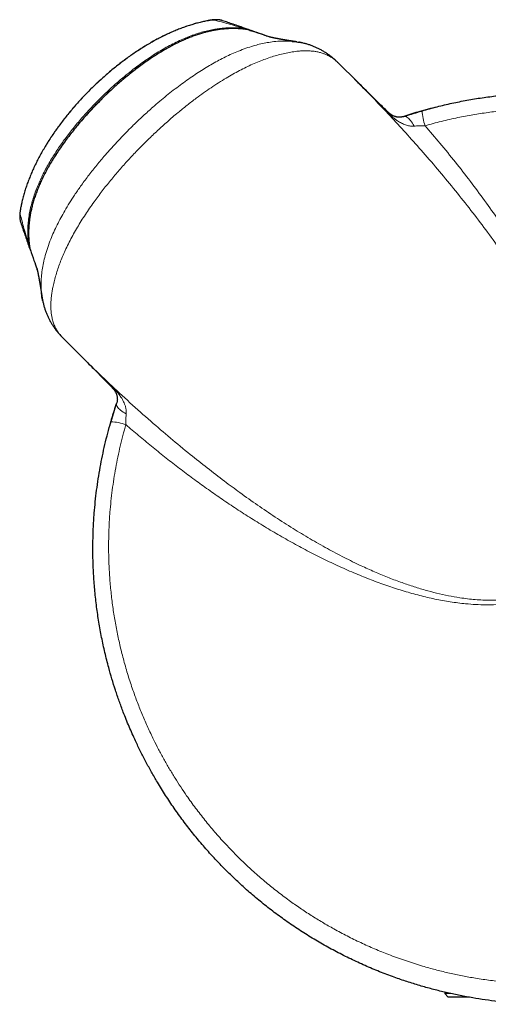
# Model space of a CAD drawing. Header units: millimetres. Extents: x 8 to 1018, y 12 to 2184.
# Tile 28 of 52: x 71 to 98, y 1207 to 1264. Entities that reach past the tile are written whole.
import ezdxf

# ---------------------------------------------------------------- set-up
doc = ezdxf.new("R2010")
doc.units = ezdxf.units.MM

msp = doc.modelspace()

# ---------------------------------------------------------------- linework, layer by layer
at = {"color": 8, "linetype": 'Continuous', "lineweight": 0}
for p, q in [((81.536, 1264.288), (81.501, 1264.276)), ((83.58, 1263.844), (83.575, 1263.802)), ((83.736, 1263.78), (83.76, 1263.773)), ((70.644, 1253.395), (70.655, 1253.431)), ((71.132, 1251.357), (71.087, 1251.352))]:
    msp.add_line(p, q, dxfattribs=at)
at = {"color": 7, "linetype": 'Continuous', "lineweight": 30}
for p, q in [((83.736, 1263.78), (83.736, 1263.78)), ((83.958, 1263.731), (83.942, 1263.736)), ((83.991, 1263.72), (83.978, 1263.724)), ((85.186, 1263.304), (85.107, 1263.331)), ((86.699, 1263.05), (86.69, 1263.051)), ((89.077, 1261.843), (89.073, 1261.846)), ((89.079, 1261.845), (89.079, 1261.846)), ((90.224, 1260.701), (89.079, 1261.845)), ((90.21, 1260.712), (90.222, 1260.7)), ((71.13, 1251.148), (71.14, 1251.119)), ((71.141, 1251.119), (71.139, 1251.125)), ((71.152, 1251.196), (71.152, 1251.196)), ((71.203, 1250.974), (71.211, 1250.955)), ((71.205, 1250.964), (71.219, 1250.922)), ((71.206, 1250.969), (71.218, 1250.949)), ((71.621, 1249.767), (71.602, 1249.823)), ((73.077, 1245.863), (73.082, 1245.857)), ((73.082, 1245.857), (73.082, 1245.857)), ((73.082, 1245.857), (74.234, 1244.705)), ((74.236, 1244.708), (74.218, 1244.727)), ((74.841, 1233.591), (74.841, 1233.698)), ((74.847, 1233.035), (74.841, 1233.591)), ((95.291, 1207.79), (95.291, 1207.71)), ((95.291, 1207.71), (95.491, 1207.51)), ((95.645, 1207.71), (95.291, 1207.71)), ((96.645, 1207.51), (95.491, 1207.51))]:
    msp.add_line(p, q, dxfattribs=at)
at = {"color": 8, "linetype": 'Continuous', "lineweight": 0, "flags": 128}
for points in [[(91.963, 1258.994), (91.96, 1258.997), (91.954, 1258.998), (91.948, 1258.998), (91.94, 1258.996), (91.93, 1258.993), (91.919, 1258.989)], [(92.908, 1258.713), (92.949, 1258.721), (92.992, 1258.718), (93.039, 1258.704), (93.087, 1258.68), (93.138, 1258.645), (93.19, 1258.601), (93.243, 1258.547), (93.296, 1258.483), (93.35, 1258.412), (93.403, 1258.332), (93.454, 1258.246), (93.504, 1258.153)], [(75.938, 1242.969), (75.935, 1242.972), (75.934, 1242.977), (75.934, 1242.984), (75.935, 1242.992), (75.938, 1243.001), (75.943, 1243.012)], [(76.219, 1242.024), (76.211, 1241.983), (76.214, 1241.94), (76.228, 1241.893), (76.252, 1241.844), (76.287, 1241.794), (76.331, 1241.742), (76.385, 1241.689), (76.448, 1241.635), (76.52, 1241.582), (76.599, 1241.529), (76.686, 1241.477), (76.778, 1241.427)]]:
    msp.add_lwpolyline(points, dxfattribs=at)
at = {"color": 7, "linetype": 'Continuous', "lineweight": 30, "flags": 128}
for points in [[(93.865, 1259.014), (94.482, 1259.188), (94.842, 1259.281)], [(76.118, 1241.718), (76.138, 1241.779), (76.217, 1242.017)], [(75.842, 1240.805), (75.932, 1241.117), (76.112, 1241.698)]]:
    msp.add_lwpolyline(points, dxfattribs=at)
at = {"color": 8, "linetype": 'Continuous', "lineweight": 0}
for centre, radius, start, end in [((82.069, 1263.37), 0.966, 71.2715, 101.2921), ((91.952, 1258.984), 0.0146, 358.1919, 42.922), ((96.634, 1259.083), 2.658, 180.7889, 200.0113), ((71.562, 1252.862), 0.966, 168.7296, 198.7189), ((75.947, 1242.979), 0.0146, 226.9874, 271.8143), ((75.849, 1238.298), 2.658, 69.9887, 89.211)]:
    msp.add_arc(centre, radius, start, end, dxfattribs=at)
at = {"color": 7, "linetype": 'Continuous', "lineweight": 30}
msp.add_arc((101.341, 1233.591), 26.5, 106.4373, 108.5558, dxfattribs=at)
for points, knots in [([(81.536, 1264.287), (81.509, 1264.282), (81.397, 1264.262), (81.194, 1264.216), (80.926, 1264.151), (80.651, 1264.073), (80.375, 1263.987), (80.098, 1263.891), (79.82, 1263.787), (79.542, 1263.673), (79.262, 1263.549), (78.981, 1263.416), (78.7, 1263.275), (78.42, 1263.125), (78.14, 1262.967), (77.86, 1262.8), (77.582, 1262.625), (77.304, 1262.442), (77.028, 1262.252), (76.754, 1262.055), (76.482, 1261.851), (76.213, 1261.64), (75.946, 1261.423), (75.682, 1261.199), (75.421, 1260.97), (75.165, 1260.736), (74.913, 1260.498), (74.666, 1260.255), (74.423, 1260.008), (74.184, 1259.755), (73.95, 1259.498), (73.72, 1259.237), (73.497, 1258.972), (73.279, 1258.705), (73.068, 1258.433), (72.863, 1258.159), (72.665, 1257.884), (72.473, 1257.605), (72.288, 1257.323), (72.11, 1257.038), (71.941, 1256.752), (71.78, 1256.467), (71.629, 1256.181), (71.486, 1255.894), (71.353, 1255.607), (71.228, 1255.319), (71.112, 1255.029), (71.006, 1254.742), (70.911, 1254.457), (70.827, 1254.175), (70.752, 1253.894), (70.691, 1253.635), (70.658, 1253.468), (70.644, 1253.395)], [0, 0, 0, 0, 0.005245, 0.021815, 0.039865, 0.058061, 0.076434, 0.095007, 0.113842, 0.132683, 0.151958, 0.17148, 0.191158, 0.210874, 0.230908, 0.25105, 0.271322, 0.291744, 0.312372, 0.33298, 0.353706, 0.374547, 0.395476, 0.416465, 0.437486, 0.458506, 0.479489, 0.500399, 0.521332, 0.542429, 0.563503, 0.584549, 0.605561, 0.626534, 0.647466, 0.668352, 0.689188, 0.709716, 0.730676, 0.75142, 0.771959, 0.792305, 0.812472, 0.832477, 0.852338, 0.872073, 0.891717, 0.911357, 0.930237, 0.948918, 0.967425, 0.985783, 1, 1, 1, 1]), ([(82.379, 1264.285), (82.367, 1264.289), (82.333, 1264.301), (82.276, 1264.315), (82.212, 1264.328), (82.151, 1264.336), (82.093, 1264.34), (82.035, 1264.342), (81.975, 1264.342), (81.903, 1264.338), (81.82, 1264.331), (81.73, 1264.32), (81.641, 1264.307), (81.576, 1264.296), (81.54, 1264.288), (81.535, 1264.288)], [0, 0, 0, 0, 0.041833, 0.117169, 0.188668, 0.25636, 0.321877, 0.388921, 0.461633, 0.546497, 0.665635, 0.776814, 0.878356, 0.985152, 1, 1, 1, 1]), ([(83.813, 1263.792), (83.65, 1263.849), (83.267, 1263.983), (82.79, 1264.146), (82.477, 1264.251), (82.379, 1264.284)], [0, 0, 0, 0, 0.3378, 0.793866, 1, 1, 1, 1]), ([(83.736, 1263.778), (83.69, 1263.784), (83.579, 1263.799), (83.399, 1263.814), (83.189, 1263.825), (82.968, 1263.828), (82.739, 1263.822), (82.508, 1263.807), (82.276, 1263.783), (82.042, 1263.75), (81.807, 1263.708), (81.57, 1263.657), (81.33, 1263.596), (81.087, 1263.525), (80.839, 1263.445), (80.586, 1263.354), (80.33, 1263.252), (80.07, 1263.14), (79.803, 1263.016), (79.529, 1262.879), (79.25, 1262.73), (78.965, 1262.568), (78.676, 1262.394), (78.381, 1262.207), (78.081, 1262.007), (77.773, 1261.791), (77.458, 1261.56), (77.14, 1261.316), (76.823, 1261.061), (76.507, 1260.796), (76.19, 1260.519), (75.873, 1260.231), (75.556, 1259.93), (75.238, 1259.616), (74.921, 1259.292), (74.612, 1258.962), (74.315, 1258.631), (74.031, 1258.301), (73.759, 1257.971), (73.5, 1257.642), (73.253, 1257.313), (73.018, 1256.985), (72.802, 1256.667), (72.605, 1256.364), (72.422, 1256.068), (72.249, 1255.77), (72.085, 1255.47), (71.938, 1255.179), (71.804, 1254.894), (71.683, 1254.616), (71.575, 1254.342), (71.479, 1254.073), (71.394, 1253.807), (71.323, 1253.554), (71.262, 1253.308), (71.213, 1253.069), (71.172, 1252.827), (71.141, 1252.588), (71.119, 1252.351), (71.107, 1252.115), (71.104, 1251.881), (71.11, 1251.658), (71.124, 1251.447), (71.139, 1251.296), (71.151, 1251.214), (71.154, 1251.196)], [0, 0, 0, 0, 0.007127, 0.017316, 0.027847, 0.03955, 0.051324, 0.063195, 0.075186, 0.087317, 0.099611, 0.112089, 0.124706, 0.137697, 0.151168, 0.164937, 0.179068, 0.193635, 0.208721, 0.22445, 0.240811, 0.257594, 0.274933, 0.29285, 0.311373, 0.33056, 0.350909, 0.37151, 0.392405, 0.41363, 0.435223, 0.457225, 0.479682, 0.502646, 0.526194, 0.549513, 0.572368, 0.594769, 0.616732, 0.63827, 0.6594, 0.680138, 0.700505, 0.71861, 0.735867, 0.754214, 0.771723, 0.788489, 0.80462, 0.820199, 0.835299, 0.84998, 0.864295, 0.878293, 0.890445, 0.903408, 0.915918, 0.928296, 0.940549, 0.952685, 0.964712, 0.976643, 0.987097, 0.997245, 1, 1, 1, 1]), ([(83.968, 1263.727), (83.966, 1263.728), (83.931, 1263.741), (83.86, 1263.758), (83.785, 1263.775), (83.743, 1263.779), (83.736, 1263.78)], [0, 0, 0, 0, 0.027847, 0.471133, 0.916885, 1, 1, 1, 1]), ([(83.946, 1263.734), (83.925, 1263.745), (83.883, 1263.767), (83.839, 1263.782), (83.817, 1263.79)], [0, 0, 0, 0, 0.523371, 1, 1, 1, 1]), ([(84.827, 1263.43), (84.82, 1263.433), (84.607, 1263.508), (84.325, 1263.606), (84.054, 1263.698), (83.984, 1263.722)], [0, 0, 0, 0, 0.025038, 0.751248, 1, 1, 1, 1]), ([(85.092, 1263.337), (85.011, 1263.366), (84.715, 1263.47), (84.349, 1263.597), (84.066, 1263.694), (83.992, 1263.718)], [0, 0, 0, 0, 0.219446, 0.79765, 1, 1, 1, 1]), ([(86.69, 1263.052), (86.685, 1263.053), (86.674, 1263.055), (86.657, 1263.057), (86.641, 1263.06), (86.629, 1263.062), (86.619, 1263.063), (86.608, 1263.065), (86.594, 1263.067), (86.575, 1263.07), (86.554, 1263.073), (86.521, 1263.078), (86.479, 1263.084), (86.427, 1263.092), (86.376, 1263.1), (86.324, 1263.109), (86.271, 1263.117), (86.217, 1263.125), (86.162, 1263.134), (86.116, 1263.142), (86.08, 1263.148), (86.057, 1263.152), (86.035, 1263.155), (86.014, 1263.159), (85.992, 1263.162), (85.967, 1263.167), (85.94, 1263.171), (85.913, 1263.176), (85.889, 1263.18), (85.869, 1263.183), (85.852, 1263.186), (85.837, 1263.189), (85.822, 1263.191), (85.804, 1263.194), (85.784, 1263.198), (85.764, 1263.201), (85.746, 1263.205), (85.73, 1263.207), (85.716, 1263.21), (85.704, 1263.212), (85.693, 1263.214), (85.682, 1263.216), (85.668, 1263.219), (85.652, 1263.221), (85.635, 1263.225), (85.617, 1263.228), (85.601, 1263.231), (85.587, 1263.233), (85.575, 1263.236), (85.564, 1263.238), (85.551, 1263.24), (85.536, 1263.243), (85.518, 1263.246), (85.499, 1263.25), (85.479, 1263.254), (85.458, 1263.258), (85.438, 1263.262), (85.42, 1263.265), (85.403, 1263.269), (85.385, 1263.272), (85.365, 1263.276), (85.343, 1263.281), (85.321, 1263.285), (85.3, 1263.29), (85.282, 1263.293), (85.267, 1263.297), (85.253, 1263.3), (85.24, 1263.302), (85.227, 1263.305), (85.213, 1263.308), (85.197, 1263.312), (85.181, 1263.316), (85.164, 1263.319), (85.147, 1263.323), (85.132, 1263.327), (85.119, 1263.33), (85.108, 1263.333), (85.099, 1263.335), (85.091, 1263.337), (85.084, 1263.339), (85.078, 1263.34), (85.074, 1263.342), (85.072, 1263.342), (85.072, 1263.342), (85.072, 1263.342)], [0, 0, 0, 0, 0.006545, 0.015253, 0.022244, 0.02769, 0.031611, 0.035216, 0.042591, 0.051169, 0.06095, 0.07147, 0.095751, 0.118868, 0.141669, 0.166618, 0.191728, 0.216603, 0.242637, 0.271019, 0.283403, 0.294752, 0.305066, 0.315087, 0.326326, 0.338824, 0.35258, 0.367272, 0.379137, 0.389286, 0.397722, 0.40453, 0.412168, 0.421783, 0.43337, 0.443635, 0.45318, 0.461595, 0.468884, 0.475046, 0.48059, 0.487157, 0.494825, 0.503593, 0.51367, 0.523783, 0.532838, 0.540837, 0.547783, 0.55378, 0.559959, 0.569559, 0.580145, 0.591638, 0.603995, 0.617213, 0.630165, 0.641395, 0.650938, 0.663073, 0.676652, 0.691456, 0.707208, 0.723688, 0.736345, 0.747595, 0.757945, 0.768297, 0.778836, 0.790081, 0.804284, 0.819628, 0.836154, 0.852858, 0.871243, 0.887487, 0.901568, 0.915642, 0.930238, 0.945558, 0.961378, 0.977394, 0.994475, 1, 1, 1, 1]), ([(86.398, 1263.085), (86.415, 1263.084), (86.533, 1263.077), (86.704, 1263.054), (86.856, 1263.022), (86.91, 1263.011)], [0, 0, 0, 0, 0.095632, 0.674371, 1, 1, 1, 1]), ([(87.238, 1262.932), (87.201, 1262.943), (87.085, 1262.977), (86.939, 1263.011), (86.829, 1263.028), (86.802, 1263.033)], [0, 0, 0, 0, 0.261887, 0.818458, 1, 1, 1, 1]), ([(88.977, 1261.941), (88.955, 1261.963), (88.894, 1262.02), (88.786, 1262.114), (88.653, 1262.221), (88.507, 1262.329), (88.349, 1262.435), (88.181, 1262.537), (88.01, 1262.63), (87.837, 1262.714), (87.661, 1262.79), (87.483, 1262.857), (87.3, 1262.917), (87.112, 1262.967), (86.984, 1262.999), (86.918, 1263.011), (86.916, 1263.011)], [0, 0, 0, 0, 0.040813, 0.110622, 0.184856, 0.262013, 0.346799, 0.430883, 0.514058, 0.596267, 0.675134, 0.755291, 0.835736, 0.916505, 0.997627, 1, 1, 1, 1]), ([(89.074, 1261.847), (89.059, 1261.862), (89.031, 1261.891), (89.002, 1261.918), (88.988, 1261.931)], [0, 0, 0, 0, 0.551017, 1, 1, 1, 1]), ([(91.963, 1258.994), (91.792, 1259.162), (91.237, 1259.708), (90.598, 1260.335), (90.13, 1260.795), (90.047, 1260.878)], [0, 0, 0, 0, 0.267474, 0.869249, 1, 1, 1, 1]), ([(93.976, 1259.046), (94.262, 1259.126), (94.833, 1259.285), (95.7, 1259.488), (96.574, 1259.663), (97.455, 1259.809), (98.342, 1259.925), (99.233, 1260.012), (100.128, 1260.068), (101.025, 1260.094), (101.924, 1260.089), (102.769, 1260.056), (103.557, 1260.001), (104.289, 1259.929), (105.02, 1259.837), (105.75, 1259.725), (106.478, 1259.591), (107.203, 1259.438), (107.925, 1259.263), (108.643, 1259.068), (109.358, 1258.853), (110.067, 1258.616), (110.771, 1258.36), (111.506, 1258.068), (112.27, 1257.737), (113.065, 1257.361), (113.851, 1256.957), (114.628, 1256.525), (115.391, 1256.066), (116.144, 1255.577), (116.886, 1255.059), (117.615, 1254.511), (118.327, 1253.938), (119.015, 1253.343), (119.678, 1252.729), (120.317, 1252.095), (120.935, 1251.44), (121.531, 1250.763), (122.104, 1250.065), (122.654, 1249.347), (123.18, 1248.611), (123.68, 1247.855), (124.156, 1247.082), (124.6, 1246.301), (125.012, 1245.515), (125.394, 1244.724), (125.751, 1243.919), (126.056, 1243.164), (126.314, 1242.464), (126.534, 1241.821), (126.737, 1241.171), (126.947, 1240.434), (127.155, 1239.606), (127.353, 1238.683), (127.505, 1237.827), (127.619, 1237.043), (127.704, 1236.314), (127.772, 1235.56), (127.818, 1234.782), (127.842, 1234.002), (127.842, 1233.223), (127.82, 1232.447), (127.776, 1231.674), (127.708, 1230.901), (127.621, 1230.154), (127.516, 1229.435), (127.393, 1228.718), (127.244, 1227.978), (127.057, 1227.173), (126.832, 1226.329), (126.565, 1225.448), (126.266, 1224.575), (125.936, 1223.709), (125.575, 1222.854), (125.183, 1222.009), (124.76, 1221.177), (124.311, 1220.365), (123.837, 1219.573), (123.342, 1218.809), (122.826, 1218.068), (122.287, 1217.349), (121.724, 1216.648), (121.145, 1215.975), (120.552, 1215.33), (119.945, 1214.712), (119.318, 1214.114), (118.66, 1213.526), (117.972, 1212.952), (117.258, 1212.397), (116.531, 1211.87), (115.791, 1211.371), (115.035, 1210.897), (114.272, 1210.454), (113.506, 1210.042), (112.736, 1209.661), (111.954, 1209.304), (111.145, 1208.965), (110.309, 1208.648), (109.454, 1208.357), (108.595, 1208.098), (107.735, 1207.868), (106.866, 1207.668), (106.001, 1207.499), (105.144, 1207.36), (104.294, 1207.251), (103.44, 1207.169), (102.625, 1207.118), (101.852, 1207.092), (101.12, 1207.088), (100.388, 1207.104), (99.654, 1207.141), (98.921, 1207.198), (98.188, 1207.275), (97.455, 1207.373), (96.725, 1207.492), (95.996, 1207.632), (95.27, 1207.792), (94.548, 1207.972), (93.82, 1208.176), (93.088, 1208.405), (92.308, 1208.673), (91.495, 1208.982), (90.649, 1209.337), (89.816, 1209.722), (88.993, 1210.137), (88.184, 1210.581), (87.388, 1211.055), (86.609, 1211.557), (85.845, 1212.087), (85.103, 1212.642), (84.382, 1213.221), (83.747, 1213.769), (83.189, 1214.28), (82.704, 1214.747), (82.231, 1215.228), (81.722, 1215.771), (81.182, 1216.382), (80.619, 1217.065), (80.078, 1217.767), (79.557, 1218.492), (79.058, 1219.238), (78.622, 1219.941), (78.245, 1220.593), (77.919, 1221.189), (77.608, 1221.794), (77.281, 1222.475), (76.943, 1223.235), (76.631, 1224.006), (76.368, 1224.716), (76.148, 1225.362), (75.944, 1226.013), (75.738, 1226.74), (75.535, 1227.543), (75.345, 1228.424), (75.184, 1229.311), (75.053, 1230.206), (74.953, 1231.106), (74.883, 1232.011), (74.845, 1232.918), (74.837, 1233.827), (74.861, 1234.738), (74.911, 1235.568), (74.979, 1236.317), (75.056, 1236.984), (75.151, 1237.65), (75.263, 1238.316), (75.392, 1238.979), (75.538, 1239.641), (75.701, 1240.301), (75.824, 1240.737), (75.885, 1240.956)], [0, 0, 0, 0, 0.006337, 0.01268, 0.01904, 0.0254, 0.031788, 0.038177, 0.044581, 0.050984, 0.057417, 0.06385, 0.069111, 0.074373, 0.079633, 0.08493, 0.090229, 0.095526, 0.10086, 0.106196, 0.11153, 0.116902, 0.122276, 0.127648, 0.133923, 0.140205, 0.14658, 0.152954, 0.159357, 0.165759, 0.172304, 0.178849, 0.185424, 0.191999, 0.198457, 0.204922, 0.211393, 0.217864, 0.224365, 0.230865, 0.237363, 0.243862, 0.25039, 0.256918, 0.263215, 0.269512, 0.275836, 0.28216, 0.287029, 0.291898, 0.29678, 0.301661, 0.308388, 0.315123, 0.321956, 0.327047, 0.332142, 0.337711, 0.34328, 0.348868, 0.354456, 0.359979, 0.365503, 0.371046, 0.376588, 0.381593, 0.386602, 0.392165, 0.397733, 0.404281, 0.410829, 0.41741, 0.42399, 0.430606, 0.437221, 0.443869, 0.450518, 0.45703, 0.463549, 0.469919, 0.47629, 0.48269, 0.48909, 0.49523, 0.501369, 0.507535, 0.513702, 0.520172, 0.526649, 0.532978, 0.539307, 0.545666, 0.552025, 0.558123, 0.564222, 0.570347, 0.576472, 0.582951, 0.589437, 0.595774, 0.602111, 0.608477, 0.614844, 0.620949, 0.627055, 0.633187, 0.639318, 0.644544, 0.649771, 0.654997, 0.660259, 0.665522, 0.670784, 0.676082, 0.681382, 0.686681, 0.692016, 0.697353, 0.702689, 0.708268, 0.713851, 0.720421, 0.72699, 0.733591, 0.740192, 0.746831, 0.753469, 0.76014, 0.76681, 0.773495, 0.780113, 0.786739, 0.791579, 0.796418, 0.80127, 0.806122, 0.812475, 0.818829, 0.82521, 0.831592, 0.838062, 0.84454, 0.849414, 0.854288, 0.859175, 0.864061, 0.870567, 0.87708, 0.881966, 0.886852, 0.891751, 0.89665, 0.903096, 0.90955, 0.91601, 0.92247, 0.92896, 0.93545, 0.941939, 0.948428, 0.954947, 0.961466, 0.96625, 0.971037, 0.975847, 0.980657, 0.98548, 0.990303, 0.99515, 1, 1, 1, 1]), ([(92.891, 1258.709), (92.882, 1258.706), (92.849, 1258.696), (92.793, 1258.684), (92.722, 1258.673), (92.649, 1258.669), (92.576, 1258.672), (92.51, 1258.681), (92.444, 1258.695), (92.383, 1258.714), (92.325, 1258.737), (92.271, 1258.763), (92.22, 1258.791), (92.174, 1258.82), (92.132, 1258.849), (92.094, 1258.878), (92.057, 1258.908), (92.022, 1258.939), (91.99, 1258.968), (91.971, 1258.986), (91.963, 1258.994)], [0, 0, 0, 0, 0.0247, 0.092206, 0.165167, 0.243082, 0.325025, 0.409765, 0.485886, 0.561575, 0.635619, 0.698757, 0.755262, 0.805359, 0.845681, 0.882386, 0.91586, 0.947196, 0.976768, 1, 1, 1, 1]), ([(92.908, 1258.713), (92.987, 1258.739), (93.13, 1258.787), (93.347, 1258.856), (93.553, 1258.92), (93.763, 1258.984), (93.905, 1259.026), (93.976, 1259.046)], [0, 0, 0, 0, 0.230003, 0.419407, 0.610076, 0.804455, 1, 1, 1, 1]), ([(70.644, 1253.396), (70.641, 1253.378), (70.631, 1253.33), (70.619, 1253.254), (70.607, 1253.165), (70.596, 1253.071), (70.59, 1252.982), (70.589, 1252.902), (70.591, 1252.836), (70.597, 1252.773), (70.606, 1252.706), (70.622, 1252.634), (70.636, 1252.581), (70.646, 1252.554), (70.647, 1252.551)], [0, 0, 0, 0, 0.059284, 0.162189, 0.267234, 0.380501, 0.51466, 0.608029, 0.678646, 0.750508, 0.824861, 0.904827, 0.989844, 1, 1, 1, 1]), ([(70.647, 1252.552), (70.648, 1252.549), (70.727, 1252.313), (70.887, 1251.847), (71.049, 1251.38), (71.129, 1251.15)], [0, 0, 0, 0, 0.008158, 0.510139, 1, 1, 1, 1]), ([(71.139, 1251.124), (71.145, 1251.106), (71.162, 1251.057), (71.183, 1251.009), (71.2, 1250.98), (71.201, 1250.979)], [0, 0, 0, 0, 0.3670937, 0.9791865, 1, 1, 1, 1]), ([(71.154, 1251.185), (71.156, 1251.171), (71.161, 1251.123), (71.177, 1251.052), (71.195, 1250.996), (71.202, 1250.974)], [0, 0, 0, 0, 0.193414, 0.673907, 1, 1, 1, 1]), ([(71.208, 1250.954), (71.278, 1250.75), (71.404, 1250.382), (71.535, 1250.009), (71.594, 1249.842)], [0, 0, 0, 0, 0.553514, 1, 1, 1, 1]), ([(71.589, 1249.862), (71.589, 1249.862), (71.589, 1249.861), (71.59, 1249.859), (71.591, 1249.853), (71.594, 1249.844), (71.596, 1249.833), (71.6, 1249.82), (71.603, 1249.805), (71.608, 1249.788), (71.612, 1249.768), (71.617, 1249.747), (71.622, 1249.726), (71.626, 1249.705), (71.631, 1249.685), (71.635, 1249.665), (71.64, 1249.643), (71.645, 1249.618), (71.65, 1249.592), (71.656, 1249.566), (71.661, 1249.542), (71.665, 1249.52), (71.669, 1249.497), (71.674, 1249.471), (71.68, 1249.444), (71.685, 1249.419), (71.688, 1249.398), (71.691, 1249.382), (71.694, 1249.368), (71.697, 1249.354), (71.7, 1249.338), (71.703, 1249.322), (71.706, 1249.304), (71.709, 1249.287), (71.712, 1249.271), (71.715, 1249.256), (71.717, 1249.244), (71.719, 1249.233), (71.721, 1249.222), (71.723, 1249.21), (71.725, 1249.196), (71.728, 1249.18), (71.731, 1249.163), (71.734, 1249.145), (71.737, 1249.129), (71.74, 1249.114), (71.742, 1249.102), (71.744, 1249.09), (71.746, 1249.077), (71.749, 1249.062), (71.752, 1249.042), (71.756, 1249.021), (71.76, 1248.998), (71.764, 1248.974), (71.768, 1248.95), (71.772, 1248.925), (71.777, 1248.896), (71.782, 1248.861), (71.789, 1248.821), (71.795, 1248.783), (71.801, 1248.745), (71.808, 1248.704), (71.815, 1248.659), (71.823, 1248.61), (71.831, 1248.56), (71.839, 1248.509), (71.845, 1248.465), (71.851, 1248.428), (71.856, 1248.398), (71.86, 1248.371), (71.864, 1248.346), (71.866, 1248.327), (71.869, 1248.311), (71.871, 1248.297), (71.874, 1248.28), (71.876, 1248.261), (71.878, 1248.248), (71.879, 1248.243)], [0, 0, 0, 0, 0.011636, 0.02495, 0.045247, 0.065451, 0.085565, 0.10476, 0.123323, 0.14332, 0.164832, 0.184541, 0.204294, 0.222609, 0.238628, 0.25413, 0.270537, 0.288991, 0.30836, 0.326066, 0.342344, 0.355965, 0.369972, 0.38618, 0.403371, 0.420917, 0.431368, 0.440649, 0.448737, 0.456159, 0.464959, 0.475344, 0.484618, 0.494588, 0.503725, 0.511802, 0.518815, 0.524763, 0.53018, 0.536559, 0.543987, 0.552466, 0.561997, 0.571788, 0.580143, 0.587634, 0.59426, 0.600019, 0.605504, 0.61383, 0.623716, 0.635133, 0.646688, 0.65761, 0.670957, 0.683215, 0.694552, 0.714402, 0.733944, 0.75271, 0.770011, 0.788897, 0.810284, 0.833234, 0.856532, 0.880172, 0.903472, 0.917316, 0.930772, 0.943497, 0.954745, 0.964489, 0.969209, 0.975368, 0.983038, 0.992223, 1, 1, 1, 1]), ([(71.922, 1248.009), (71.918, 1248.029), (71.893, 1248.139), (71.865, 1248.319), (71.852, 1248.481), (71.846, 1248.549)], [0, 0, 0, 0, 0.117494, 0.625188, 1, 1, 1, 1]), ([(71.882, 1248.243), (71.892, 1248.168), (71.906, 1248.065), (71.931, 1247.967), (71.938, 1247.941)], [0, 0, 0, 0, 0.729416, 1, 1, 1, 1]), ([(71.924, 1248.004), (71.933, 1247.962), (71.955, 1247.855), (71.999, 1247.687), (72.056, 1247.5), (72.122, 1247.317), (72.196, 1247.139), (72.277, 1246.966), (72.365, 1246.799), (72.46, 1246.636), (72.563, 1246.477), (72.664, 1246.337), (72.763, 1246.209), (72.861, 1246.094), (72.945, 1246), (72.996, 1245.948), (73.014, 1245.93)], [0, 0, 0, 0, 0.052422, 0.133626, 0.214613, 0.295383, 0.375943, 0.455934, 0.534965, 0.615127, 0.695586, 0.776594, 0.836939, 0.9042, 0.966813, 1, 1, 1, 1]), ([(73.082, 1245.857), (73.081, 1245.858), (73.079, 1245.859), (73.078, 1245.861), (73.078, 1245.861)], [0, 0, 0, 0, 0.805359, 1, 1, 1, 1]), ([(74.055, 1244.883), (74.154, 1244.784), (74.426, 1244.507), (75.053, 1243.869), (75.582, 1243.33), (75.938, 1242.969)], [0, 0, 0, 0, 0.156284, 0.433491, 1, 1, 1, 1]), ([(75.937, 1242.969), (75.948, 1242.958), (75.969, 1242.936), (76, 1242.902), (76.031, 1242.866), (76.06, 1242.829), (76.089, 1242.79), (76.116, 1242.751), (76.145, 1242.705), (76.173, 1242.654), (76.198, 1242.599), (76.221, 1242.54), (76.241, 1242.471), (76.255, 1242.399), (76.262, 1242.324), (76.261, 1242.248), (76.254, 1242.171), (76.239, 1242.094), (76.226, 1242.043), (76.216, 1242.017), (76.215, 1242.017)], [0, 0, 0, 0, 0.029681, 0.059601, 0.089457, 0.123094, 0.159792, 0.199482, 0.24253, 0.305133, 0.365821, 0.435553, 0.518107, 0.613839, 0.693169, 0.776211, 0.855412, 0.92969, 0.998351, 1, 1, 1, 1]), ([(75.885, 1240.956), (75.905, 1241.025), (75.946, 1241.163), (76.009, 1241.371), (76.074, 1241.58), (76.144, 1241.799), (76.193, 1241.945), (76.219, 1242.024)], [0, 0, 0, 0, 0.189621, 0.380295, 0.574492, 0.770015, 1, 1, 1, 1])]:
    msp.add_open_spline(points, degree=3, knots=knots, dxfattribs=at)
at = {"color": 8, "linetype": 'Continuous', "lineweight": 0}
for points, knots in [([(81.501, 1264.276), (81.38, 1264.251), (81.113, 1264.195), (80.704, 1264.086), (80.236, 1263.94), (79.738, 1263.754), (79.228, 1263.533), (78.743, 1263.296), (78.281, 1263.046), (77.824, 1262.776), (77.372, 1262.486), (76.926, 1262.178), (76.485, 1261.851), (76.052, 1261.509), (75.614, 1261.139), (75.158, 1260.729), (74.687, 1260.275), (74.216, 1259.788), (73.761, 1259.283), (73.338, 1258.776), (72.957, 1258.285), (72.604, 1257.795), (72.27, 1257.292), (71.947, 1256.761), (71.649, 1256.217), (71.385, 1255.677), (71.172, 1255.178), (71.002, 1254.723), (70.865, 1254.297), (70.746, 1253.866), (70.686, 1253.576), (70.655, 1253.431)], [0, 0, 0, 0, 0.023905, 0.052733, 0.081561, 0.117879, 0.154199, 0.186953, 0.219709, 0.252801, 0.285893, 0.31941, 0.352928, 0.386774, 0.42062, 0.457663, 0.498669, 0.539674, 0.581099, 0.622524, 0.660431, 0.6952, 0.733682, 0.772163, 0.811044, 0.849924, 0.885518, 0.914063, 0.942608, 0.971304, 1, 1, 1, 1]), ([(81.88, 1264.318), (81.875, 1264.318), (81.864, 1264.32), (81.83, 1264.32), (81.775, 1264.317), (81.695, 1264.308), (81.603, 1264.295), (81.535, 1264.282), (81.501, 1264.276)], [0, 0, 0, 0, 0.106023, 0.214826, 0.402348, 0.597663, 0.796279, 1, 1, 1, 1]), ([(83.58, 1263.844), (83.295, 1263.93), (82.727, 1264.101), (82.162, 1264.245), (81.88, 1264.318)], [0, 0, 0, 0, 0.499987, 1, 1, 1, 1]), ([(71.087, 1251.352), (71.077, 1251.476), (71.056, 1251.723), (71.054, 1252.096), (71.072, 1252.47), (71.114, 1252.844), (71.178, 1253.217), (71.264, 1253.588), (71.37, 1253.956), (71.494, 1254.32), (71.634, 1254.681), (71.789, 1255.036), (71.959, 1255.388), (72.141, 1255.734), (72.335, 1256.075), (72.602, 1256.514), (72.953, 1257.043), (73.399, 1257.653), (73.873, 1258.247), (74.369, 1258.825), (74.89, 1259.387), (75.431, 1259.932), (75.993, 1260.46), (76.512, 1260.913), (76.982, 1261.297), (77.385, 1261.609), (77.784, 1261.901), (78.168, 1262.164), (78.547, 1262.409), (78.917, 1262.632), (79.292, 1262.842), (79.672, 1263.037), (80.053, 1263.214), (80.43, 1263.37), (80.793, 1263.502), (81.15, 1263.614), (81.497, 1263.705), (81.826, 1263.773), (82.133, 1263.822), (82.424, 1263.854), (82.716, 1263.873), (83.006, 1263.878), (83.295, 1263.87), (83.485, 1263.853), (83.58, 1263.844)], [0, 0, 0, 0, 0.019326, 0.038671, 0.058, 0.077662, 0.097343, 0.117009, 0.136928, 0.156961, 0.176995, 0.197208, 0.217423, 0.237799, 0.258176, 0.278626, 0.317764, 0.357112, 0.396462, 0.436145, 0.47583, 0.515827, 0.555824, 0.595986, 0.623192, 0.650397, 0.675342, 0.700286, 0.722974, 0.745661, 0.767562, 0.789959, 0.812356, 0.832973, 0.853589, 0.872435, 0.89128, 0.909536, 0.924688, 0.93984, 0.955061, 0.970282, 0.985141, 1, 1, 1, 1]), ([(83.736, 1263.78), (83.612, 1263.794), (83.362, 1263.821), (83.022, 1263.829), (82.716, 1263.821), (82.392, 1263.797), (82.015, 1263.749), (81.587, 1263.663), (81.155, 1263.548), (80.721, 1263.405), (80.271, 1263.229), (79.816, 1263.024), (79.348, 1262.785), (78.902, 1262.532), (78.46, 1262.258), (78.028, 1261.971), (77.564, 1261.638), (77.086, 1261.272), (76.594, 1260.87), (76.115, 1260.451), (75.661, 1260.03), (75.232, 1259.61), (74.835, 1259.2), (74.464, 1258.797), (74.117, 1258.401), (73.791, 1258.008), (73.477, 1257.61), (73.175, 1257.205), (72.884, 1256.791), (72.6, 1256.357), (72.326, 1255.904), (72.059, 1255.418), (71.81, 1254.909), (71.607, 1254.425), (71.45, 1253.984), (71.328, 1253.578), (71.225, 1253.149), (71.156, 1252.738), (71.118, 1252.358), (71.103, 1252.017), (71.108, 1251.709), (71.124, 1251.435), (71.143, 1251.275), (71.152, 1251.196)], [0, 0, 0, 0, 0.019324, 0.038649, 0.052529, 0.066409, 0.088768, 0.111128, 0.133717, 0.15765, 0.181585, 0.208139, 0.234695, 0.262595, 0.287153, 0.314888, 0.342625, 0.3752, 0.407776, 0.440581, 0.473387, 0.503237, 0.533087, 0.561434, 0.587825, 0.614215, 0.640142, 0.666069, 0.692119, 0.718168, 0.746015, 0.773861, 0.803636, 0.833407, 0.854682, 0.875955, 0.898708, 0.922618, 0.940159, 0.957713, 0.975252, 0.987626, 1, 1, 1, 1]), ([(83.58, 1263.844), (83.636, 1263.837), (83.717, 1263.827), (83.793, 1263.797), (83.816, 1263.787)], [0, 0, 0, 0, 0.689849, 1, 1, 1, 1]), ([(83.948, 1263.733), (83.946, 1263.734), (83.879, 1263.761), (83.806, 1263.771), (83.736, 1263.78)], [0, 0, 0, 0, 0.034158, 1, 1, 1, 1]), ([(85.091, 1263.337), (84.988, 1263.373), (84.747, 1263.458), (84.403, 1263.572), (84.062, 1263.681), (83.861, 1263.742), (83.76, 1263.773)], [0, 0, 0, 0, 0.233567, 0.548428, 0.774213, 1, 1, 1, 1]), ([(83.76, 1263.773), (83.825, 1263.764), (83.905, 1263.753), (83.978, 1263.722), (83.991, 1263.717)], [0, 0, 0, 0, 0.8201578, 1, 1, 1, 1]), ([(71.846, 1248.549), (71.844, 1248.573), (71.829, 1248.721), (71.827, 1248.998), (71.845, 1249.387), (71.893, 1249.79), (71.968, 1250.206), (72.074, 1250.644), (72.213, 1251.101), (72.381, 1251.558), (72.565, 1251.993), (72.761, 1252.407), (72.973, 1252.818), (73.212, 1253.246), (73.478, 1253.688), (73.786, 1254.165), (74.143, 1254.683), (74.554, 1255.241), (75.006, 1255.817), (75.456, 1256.357), (75.898, 1256.86), (76.324, 1257.322), (76.754, 1257.77), (77.227, 1258.242), (77.749, 1258.74), (78.262, 1259.203), (78.72, 1259.597), (79.115, 1259.923), (79.512, 1260.238), (79.904, 1260.536), (80.295, 1260.819), (80.676, 1261.083), (81.053, 1261.332), (81.423, 1261.563), (81.793, 1261.781), (82.163, 1261.985), (82.537, 1262.176), (82.916, 1262.355), (83.315, 1262.527), (83.733, 1262.684), (84.137, 1262.814), (84.519, 1262.917), (84.88, 1262.996), (85.274, 1263.06), (85.689, 1263.099), (86.073, 1263.108), (86.307, 1263.091), (86.398, 1263.085)], [0, 0, 0, 0, 0.003677, 0.022541, 0.041407, 0.061561, 0.082006, 0.102452, 0.125865, 0.149279, 0.170088, 0.190899, 0.211855, 0.232812, 0.256912, 0.281013, 0.308435, 0.340321, 0.372543, 0.404766, 0.43254, 0.460314, 0.48704, 0.513765, 0.547638, 0.58151, 0.604148, 0.626786, 0.648807, 0.670827, 0.691717, 0.712607, 0.732237, 0.751866, 0.770917, 0.789841, 0.808764, 0.827938, 0.847112, 0.86853, 0.889947, 0.906652, 0.924776, 0.942899, 0.964527, 0.986153, 1, 1, 1, 1]), ([(89.073, 1261.846), (89.043, 1261.878), (88.951, 1261.971), (88.779, 1262.103), (88.556, 1262.241), (88.332, 1262.343), (88.114, 1262.417), (87.909, 1262.468), (87.694, 1262.505), (87.468, 1262.528), (87.231, 1262.536), (86.97, 1262.53), (86.674, 1262.505), (86.34, 1262.457), (85.984, 1262.386), (85.62, 1262.296), (85.249, 1262.187), (84.874, 1262.059), (84.497, 1261.914), (84.118, 1261.753), (83.737, 1261.575), (83.354, 1261.381), (82.97, 1261.172), (82.567, 1260.938), (82.145, 1260.678), (81.707, 1260.39), (81.273, 1260.089), (80.806, 1259.748), (80.309, 1259.367), (79.749, 1258.913), (79.177, 1258.423), (78.596, 1257.896), (78.039, 1257.365), (77.493, 1256.817), (76.958, 1256.253), (76.436, 1255.672), (75.929, 1255.075), (75.438, 1254.462), (75.035, 1253.925), (74.712, 1253.472), (74.464, 1253.107), (74.224, 1252.738), (73.993, 1252.364), (73.774, 1251.986), (73.565, 1251.604), (73.369, 1251.219), (73.192, 1250.843), (73.035, 1250.476), (72.898, 1250.123), (72.777, 1249.773), (72.671, 1249.43), (72.582, 1249.093), (72.515, 1248.793), (72.467, 1248.527), (72.434, 1248.294), (72.41, 1248.066), (72.398, 1247.842), (72.398, 1247.623), (72.409, 1247.41), (72.431, 1247.204), (72.47, 1246.984), (72.53, 1246.755), (72.618, 1246.521), (72.729, 1246.303), (72.85, 1246.121), (72.968, 1245.975), (73.043, 1245.898), (73.077, 1245.863)], [0, 0, 0, 0, 0.0074402, 0.0219902, 0.0366148, 0.0513226, 0.0620834, 0.0728799, 0.0837212, 0.0945998, 0.105523, 0.1164813, 0.1295698, 0.1440615, 0.158616, 0.173296, 0.1880263, 0.2028455, 0.2175713, 0.2324553, 0.2473723, 0.2625649, 0.2777831, 0.2931482, 0.3110125, 0.3289047, 0.3468806, 0.3648775, 0.3875406, 0.410236, 0.4375755, 0.4632393, 0.4889389, 0.5147421, 0.5407718, 0.5668382, 0.5931387, 0.6195749, 0.646062, 0.6610946, 0.6761398, 0.6912037, 0.7062837, 0.7214304, 0.7365982, 0.7518358, 0.7671014, 0.7810093, 0.7949462, 0.808595, 0.8222767, 0.8356754, 0.8491128, 0.8588834, 0.868673, 0.8785055, 0.8883613, 0.8982735, 0.9082118, 0.9181999, 0.9282167, 0.9415985, 0.9550497, 0.9685714, 0.9821607, 0.9917297, 1, 1, 1, 1]), ([(91.919, 1258.989), (91.645, 1259.27), (91.096, 1259.832), (90.491, 1260.438), (90.161, 1260.765), (90.109, 1260.815)], [0, 0, 0, 0, 0.4579934, 0.9160295, 1, 1, 1, 1]), ([(90.222, 1260.7), (90.276, 1260.647), (90.643, 1260.284), (91.31, 1259.597), (92.226, 1258.63), (93.133, 1257.639), (94.054, 1256.601), (94.979, 1255.521), (95.906, 1254.397), (96.803, 1253.267), (97.671, 1252.125), (98.495, 1250.99), (99.279, 1249.853), (100.008, 1248.737), (100.579, 1247.805), (101.008, 1247.069), (101.316, 1246.52), (101.611, 1245.975), (101.892, 1245.434), (102.164, 1244.887), (102.448, 1244.284), (102.74, 1243.628), (103.034, 1242.915), (103.302, 1242.207), (103.543, 1241.5), (103.755, 1240.804), (103.938, 1240.11), (104.091, 1239.422), (104.196, 1238.825), (104.265, 1238.322), (104.308, 1237.912), (104.338, 1237.5), (104.353, 1237.085), (104.352, 1236.669), (104.334, 1236.252), (104.296, 1235.834), (104.235, 1235.399), (104.146, 1234.952), (104.036, 1234.542), (103.917, 1234.188), (103.799, 1233.887), (103.676, 1233.62), (103.553, 1233.385), (103.435, 1233.18), (103.306, 1232.98), (103.168, 1232.784), (103.018, 1232.593), (102.858, 1232.407), (102.688, 1232.229), (102.49, 1232.042), (102.261, 1231.85), (102, 1231.656), (101.724, 1231.479), (101.403, 1231.299), (101.033, 1231.125), (100.611, 1230.964), (100.176, 1230.834), (99.732, 1230.732), (99.284, 1230.658), (98.837, 1230.609), (98.39, 1230.583), (97.945, 1230.577), (97.498, 1230.59), (97.051, 1230.621), (96.605, 1230.667), (96.084, 1230.739), (95.485, 1230.846), (94.81, 1230.996), (94.12, 1231.179), (93.42, 1231.392), (92.691, 1231.642), (91.949, 1231.924), (91.187, 1232.241), (90.347, 1232.62), (89.434, 1233.067), (88.446, 1233.592), (87.455, 1234.155), (86.444, 1234.768), (85.429, 1235.42), (84.401, 1236.116), (83.418, 1236.814), (82.442, 1237.536), (81.48, 1238.274), (80.434, 1239.108), (79.34, 1240.012), (78.171, 1241.016), (76.99, 1242.069), (75.797, 1243.179), (74.879, 1244.058), (74.366, 1244.577), (74.236, 1244.708)], [0, 0, 0, 0, 0.003454, 0.023497, 0.043545, 0.06398, 0.08442, 0.106446, 0.128352, 0.150265, 0.171688, 0.193121, 0.213565, 0.234022, 0.253217, 0.262823, 0.272429, 0.281581, 0.290733, 0.299896, 0.309059, 0.320732, 0.332217, 0.343712, 0.35474, 0.365781, 0.376355, 0.386946, 0.397357, 0.403497, 0.409638, 0.415805, 0.421971, 0.428174, 0.434376, 0.440628, 0.446881, 0.45391, 0.460938, 0.465723, 0.470511, 0.475296, 0.478784, 0.482272, 0.48579, 0.489307, 0.492921, 0.496536, 0.500187, 0.503838, 0.50862, 0.513401, 0.518262, 0.523124, 0.529753, 0.536382, 0.543158, 0.549934, 0.556647, 0.563382, 0.569984, 0.576601, 0.583263, 0.589925, 0.596623, 0.603322, 0.613469, 0.623878, 0.634303, 0.645497, 0.656705, 0.668918, 0.681142, 0.693858, 0.710355, 0.726871, 0.74427, 0.761683, 0.780179, 0.798686, 0.817674, 0.834565, 0.853503, 0.872446, 0.895051, 0.917664, 0.942212, 0.966771, 0.991583, 1, 1, 1, 1]), ([(76.758, 1240.795), (76.7, 1240.588), (76.583, 1240.173), (76.428, 1239.544), (76.287, 1238.912), (76.163, 1238.276), (76.055, 1237.636), (75.963, 1236.992), (75.888, 1236.346), (75.822, 1235.619), (75.773, 1234.81), (75.75, 1233.918), (75.759, 1233.026), (75.799, 1232.145), (75.867, 1231.277), (75.964, 1230.422), (76.09, 1229.57), (76.244, 1228.727), (76.425, 1227.895), (76.637, 1227.058), (76.881, 1226.214), (77.148, 1225.399), (77.429, 1224.63), (77.718, 1223.905), (78.031, 1223.189), (78.345, 1222.525), (78.656, 1221.913), (78.959, 1221.35), (79.277, 1220.794), (79.605, 1220.254), (79.942, 1219.728), (80.337, 1219.143), (80.802, 1218.497), (81.344, 1217.797), (81.911, 1217.114), (82.495, 1216.459), (83.093, 1215.833), (83.704, 1215.234), (84.336, 1214.656), (84.985, 1214.101), (85.648, 1213.571), (86.304, 1213.082), (86.955, 1212.627), (87.6, 1212.206), (88.258, 1211.804), (88.96, 1211.403), (89.707, 1211.008), (90.501, 1210.623), (91.31, 1210.265), (92.162, 1209.923), (93.056, 1209.602), (93.922, 1209.328), (94.727, 1209.103), (95.468, 1208.92), (96.215, 1208.759), (97.003, 1208.614), (97.831, 1208.488), (98.7, 1208.387), (99.574, 1208.316), (100.484, 1208.273), (101.426, 1208.264), (102.328, 1208.289), (103.157, 1208.34), (103.913, 1208.41), (104.668, 1208.502), (105.457, 1208.622), (106.277, 1208.774), (107.127, 1208.962), (107.973, 1209.18), (108.842, 1209.436), (109.731, 1209.733), (110.574, 1210.05), (111.341, 1210.37), (112.037, 1210.684), (112.723, 1211.019), (113.432, 1211.392), (114.16, 1211.806), (114.905, 1212.264), (115.635, 1212.748), (116.375, 1213.276), (117.121, 1213.85), (117.815, 1214.428), (118.438, 1214.983), (118.993, 1215.51), (119.533, 1216.053), (120.082, 1216.64), (120.636, 1217.271), (121.191, 1217.95), (121.723, 1218.648), (122.25, 1219.392), (122.766, 1220.18), (123.234, 1220.958), (123.643, 1221.693), (123.999, 1222.381), (124.334, 1223.081), (124.663, 1223.825), (124.981, 1224.613), (125.284, 1225.447), (125.558, 1226.292), (125.812, 1227.178), (126.04, 1228.103), (126.226, 1229.001), (126.368, 1229.838), (126.476, 1230.613), (126.559, 1231.39), (126.618, 1232.161), (126.654, 1232.922), (126.666, 1233.674), (126.657, 1234.427), (126.627, 1235.141), (126.58, 1235.816), (126.519, 1236.451), (126.443, 1237.085), (126.338, 1237.802), (126.197, 1238.6), (126.014, 1239.461), (125.804, 1240.301), (125.571, 1241.119), (125.31, 1241.93), (125.019, 1242.74), (124.697, 1243.547), (124.345, 1244.352), (123.964, 1245.144), (123.601, 1245.838), (123.265, 1246.436), (122.965, 1246.943), (122.653, 1247.443), (122.322, 1247.948), (121.971, 1248.456), (121.599, 1248.967), (121.213, 1249.469), (120.815, 1249.963), (120.403, 1250.448), (119.978, 1250.923), (119.541, 1251.388), (119.096, 1251.838), (118.645, 1252.273), (118.151, 1252.726), (117.607, 1253.199), (117.008, 1253.687), (116.394, 1254.158), (115.774, 1254.604), (115.149, 1255.027), (114.52, 1255.425), (113.878, 1255.806), (113.259, 1256.149), (112.664, 1256.458), (112.095, 1256.736), (111.519, 1257), (110.896, 1257.266), (110.224, 1257.532), (109.502, 1257.793), (108.772, 1258.032), (107.999, 1258.26), (107.184, 1258.472), (106.325, 1258.663), (105.458, 1258.825), (104.553, 1258.962), (103.612, 1259.07), (102.705, 1259.138), (101.866, 1259.172), (101.095, 1259.18), (100.323, 1259.165), (99.515, 1259.125), (98.672, 1259.055), (97.794, 1258.951), (96.918, 1258.817), (96.014, 1258.646), (95.085, 1258.437), (94.453, 1258.261), (94.136, 1258.173)], [0, 0, 0, 0, 0.004795, 0.009593, 0.014402, 0.019211, 0.024033, 0.028855, 0.033688, 0.038525, 0.045143, 0.051761, 0.058412, 0.065063, 0.07146, 0.077857, 0.084284, 0.09071, 0.097022, 0.103342, 0.110022, 0.116711, 0.122536, 0.128361, 0.134208, 0.140054, 0.144833, 0.149612, 0.154402, 0.159193, 0.163804, 0.168418, 0.175037, 0.181657, 0.188308, 0.194959, 0.201354, 0.20775, 0.214174, 0.220598, 0.226908, 0.233224, 0.238978, 0.244733, 0.250508, 0.256284, 0.262872, 0.26946, 0.276079, 0.282699, 0.290026, 0.297363, 0.303049, 0.308735, 0.314442, 0.320148, 0.326657, 0.333167, 0.339707, 0.346247, 0.353486, 0.360736, 0.366373, 0.37201, 0.377667, 0.383324, 0.389778, 0.396231, 0.402716, 0.4092, 0.416377, 0.423565, 0.429206, 0.434846, 0.440508, 0.446169, 0.452628, 0.459087, 0.465578, 0.472068, 0.479253, 0.486449, 0.4921, 0.497751, 0.503423, 0.509095, 0.515567, 0.522038, 0.528542, 0.535045, 0.542244, 0.549454, 0.555184, 0.560914, 0.566665, 0.572416, 0.578979, 0.585542, 0.592137, 0.598732, 0.606034, 0.613347, 0.619143, 0.62494, 0.630758, 0.636577, 0.642166, 0.647755, 0.653363, 0.658971, 0.663719, 0.668467, 0.673227, 0.677987, 0.684665, 0.691351, 0.69769, 0.70403, 0.710397, 0.716765, 0.723318, 0.729871, 0.736454, 0.743038, 0.747439, 0.75184, 0.75625, 0.76066, 0.765389, 0.770118, 0.774859, 0.779599, 0.784369, 0.789139, 0.79392, 0.798701, 0.803341, 0.807983, 0.813758, 0.819533, 0.82533, 0.831126, 0.836692, 0.842257, 0.847842, 0.853427, 0.858153, 0.86288, 0.867618, 0.872356, 0.878081, 0.883805, 0.88955, 0.895295, 0.901849, 0.908403, 0.914988, 0.921573, 0.928862, 0.936161, 0.941887, 0.947613, 0.953361, 0.959108, 0.965665, 0.972222, 0.978811, 0.9854, 0.992694, 1, 1, 1, 1]), ([(93.504, 1258.153), (93.468, 1258.151), (93.394, 1258.146), (93.283, 1258.155), (93.171, 1258.174), (93.056, 1258.205), (92.939, 1258.246), (92.78, 1258.316), (92.606, 1258.413), (92.419, 1258.541), (92.271, 1258.658), (92.144, 1258.77), (92.032, 1258.875), (91.958, 1258.95), (91.919, 1258.989)], [0, 0, 0, 0, 0.060212, 0.121193, 0.184075, 0.247422, 0.317674, 0.388299, 0.531656, 0.642964, 0.755232, 0.832874, 0.911134, 1, 1, 1, 1]), ([(92.379, 1258.716), (92.359, 1258.723), (92.307, 1258.738), (92.228, 1258.78), (92.15, 1258.83), (92.081, 1258.882), (92.029, 1258.926), (91.99, 1258.961), (91.972, 1258.979), (91.967, 1258.984)], [0, 0, 0, 0, 0.158849, 0.394036, 0.631897, 0.766083, 0.880437, 0.967942, 1, 1, 1, 1]), ([(92.908, 1258.713), (92.882, 1258.705), (92.828, 1258.689), (92.768, 1258.676), (92.736, 1258.675), (92.729, 1258.675)], [0, 0, 0, 0, 0.429373, 0.863311, 1, 1, 1, 1]), ([(76.758, 1240.795), (77.004, 1240.583), (77.494, 1240.159), (78.244, 1239.537), (79.004, 1238.925), (79.775, 1238.324), (80.556, 1237.734), (81.349, 1237.156), (82.152, 1236.591), (82.978, 1236.031), (83.829, 1235.477), (84.704, 1234.932), (85.591, 1234.403), (86.492, 1233.893), (87.407, 1233.403), (88.335, 1232.935), (89.277, 1232.491), (90.208, 1232.086), (91.126, 1231.72), (92.022, 1231.396), (92.773, 1231.154), (93.374, 1230.98), (93.822, 1230.86), (94.268, 1230.751), (94.711, 1230.653), (95.157, 1230.566), (95.604, 1230.491), (96.05, 1230.428), (96.543, 1230.373), (97.084, 1230.332), (97.674, 1230.315), (98.267, 1230.327), (98.776, 1230.367), (99.2, 1230.421), (99.54, 1230.478), (99.879, 1230.548), (100.216, 1230.635), (100.55, 1230.738), (100.88, 1230.859), (101.205, 1230.998), (101.517, 1231.153), (101.814, 1231.323), (102.095, 1231.507), (102.366, 1231.709), (102.602, 1231.909), (102.803, 1232.1), (102.975, 1232.278), (103.138, 1232.464), (103.293, 1232.659), (103.44, 1232.862), (103.578, 1233.072), (103.707, 1233.288), (103.838, 1233.532), (103.968, 1233.804), (104.094, 1234.107), (104.204, 1234.416), (104.3, 1234.731), (104.382, 1235.052), (104.452, 1235.379), (104.508, 1235.711), (104.552, 1236.049), (104.583, 1236.387), (104.603, 1236.727), (104.613, 1237.067), (104.611, 1237.521), (104.586, 1238.088), (104.529, 1238.685), (104.46, 1239.202), (104.389, 1239.64), (104.307, 1240.081), (104.213, 1240.522), (104.109, 1240.961), (103.993, 1241.405), (103.867, 1241.853), (103.683, 1242.457), (103.429, 1243.215), (103.089, 1244.122), (102.766, 1244.907), (102.477, 1245.565), (102.229, 1246.103), (101.971, 1246.641), (101.613, 1247.359), (101.136, 1248.265), (100.524, 1249.351), (99.86, 1250.46), (99.154, 1251.572), (98.398, 1252.701), (97.604, 1253.825), (96.769, 1254.951), (95.903, 1256.063), (95.025, 1257.142), (94.427, 1257.836), (94.136, 1258.173)], [0, 0, 0, 0, 0.016839, 0.033681, 0.050532, 0.067388, 0.084253, 0.101123, 0.118002, 0.134886, 0.152532, 0.170184, 0.187853, 0.20553, 0.223229, 0.240939, 0.25867, 0.276416, 0.292705, 0.30901, 0.324869, 0.33281, 0.340752, 0.348414, 0.356076, 0.363755, 0.371435, 0.379001, 0.386574, 0.396482, 0.406409, 0.416361, 0.426344, 0.432107, 0.437879, 0.443686, 0.449493, 0.455353, 0.461213, 0.467132, 0.47307, 0.47865, 0.484229, 0.489893, 0.495557, 0.499659, 0.50377, 0.507913, 0.512057, 0.516237, 0.520416, 0.524627, 0.528845, 0.534292, 0.539739, 0.545243, 0.550748, 0.556294, 0.56185, 0.567544, 0.573246, 0.578953, 0.584661, 0.590392, 0.596124, 0.607551, 0.619009, 0.626445, 0.633887, 0.641505, 0.649122, 0.656756, 0.66439, 0.672394, 0.680397, 0.696427, 0.713047, 0.729684, 0.739682, 0.749682, 0.759924, 0.770166, 0.790668, 0.812336, 0.834019, 0.857, 0.879995, 0.903962, 0.927943, 0.952407, 0.976885, 1, 1, 1, 1]), ([(94.136, 1258.173), (94.055, 1258.175), (93.932, 1258.177), (93.766, 1258.172), (93.636, 1258.166), (93.55, 1258.158), (93.504, 1258.153)], [0, 0, 0, 0, 0.385811, 0.5827, 0.781089, 1, 1, 1, 1]), ([(70.655, 1253.431), (70.652, 1253.41), (70.642, 1253.361), (70.63, 1253.287), (70.621, 1253.217), (70.615, 1253.157), (70.611, 1253.11), (70.611, 1253.072), (70.613, 1253.058), (70.614, 1253.051)], [0, 0, 0, 0, 0.121233, 0.28965, 0.457988, 0.595552, 0.732991, 0.866635, 1, 1, 1, 1]), ([(70.614, 1253.051), (70.686, 1252.769), (70.831, 1252.205), (71.002, 1251.637), (71.087, 1251.352)], [0, 0, 0, 0, 0.499987, 1, 1, 1, 1]), ([(71.139, 1251.125), (71.136, 1251.133), (71.113, 1251.189), (71.098, 1251.266), (71.09, 1251.335), (71.087, 1251.352)], [0, 0, 0, 0, 0.113344, 0.772688, 1, 1, 1, 1]), ([(71.602, 1249.823), (71.515, 1250.071), (71.357, 1250.526), (71.216, 1250.986), (71.152, 1251.196)], [0, 0, 0, 0, 0.545735, 1, 1, 1, 1]), ([(71.152, 1251.196), (71.161, 1251.131), (71.171, 1251.055), (71.199, 1250.984), (71.203, 1250.974)], [0, 0, 0, 0, 0.8560852, 1, 1, 1, 1]), ([(74.121, 1244.818), (74.182, 1244.756), (74.518, 1244.415), (75.123, 1243.812), (75.674, 1243.275), (75.943, 1243.012)], [0, 0, 0, 0, 0.100772, 0.560514, 1, 1, 1, 1]), ([(75.943, 1243.012), (75.98, 1242.976), (76.055, 1242.902), (76.177, 1242.772), (76.304, 1242.624), (76.421, 1242.471), (76.516, 1242.327), (76.592, 1242.195), (76.659, 1242.057), (76.721, 1241.899), (76.76, 1241.753), (76.78, 1241.62), (76.785, 1241.522), (76.781, 1241.458), (76.778, 1241.427)], [0, 0, 0, 0, 0.083926, 0.168889, 0.281162, 0.394804, 0.477324, 0.560207, 0.644326, 0.728965, 0.838161, 0.893838, 0.949944, 1, 1, 1, 1]), ([(76.778, 1241.427), (76.774, 1241.382), (76.766, 1241.297), (76.76, 1241.169), (76.756, 1241.046), (76.755, 1240.92), (76.757, 1240.837), (76.758, 1240.795)], [0, 0, 0, 0, 0.218842, 0.410767, 0.604204, 0.801575, 1, 1, 1, 1])]:
    msp.add_open_spline(points, degree=3, knots=knots, dxfattribs=at)

doc.saveas('drawing.dxf')
